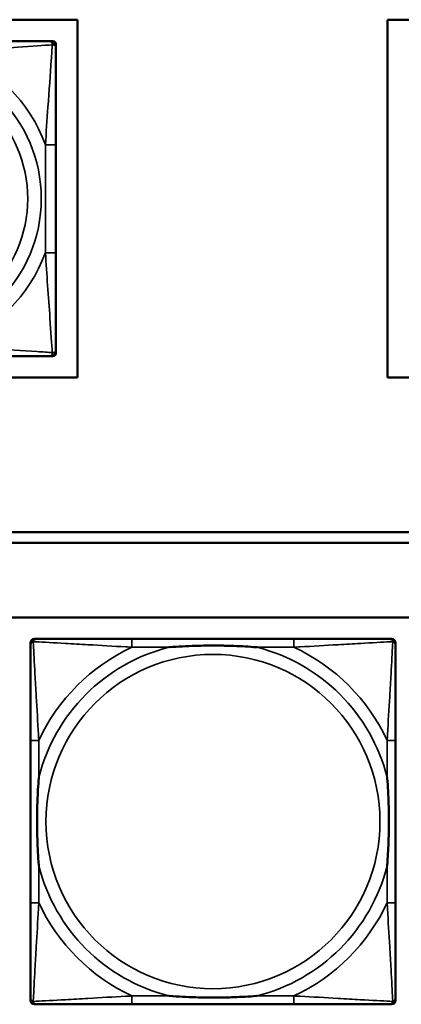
# Model space of a CAD drawing. Header units: inches. Extents: x -32 to 29.2, y -14.4 to 22.6.
# Tile 35 of 256: x -22.8 to -22.1, y -1.3 to 0.5. Entities that reach past the tile are written whole.
import ezdxf

# ---------------------------------------------------------------- set-up
doc = ezdxf.new("R2010")
doc.units = ezdxf.units.IN
doc.header["$MEASUREMENT"] = 0
doc.layers.add('Visible (ANSI)', color=7, linetype='Continuous', lineweight=50)
doc.layers.add('Visible Narrow (ANSI)', color=7, linetype='Continuous', lineweight=35)

msp = doc.modelspace()

# ---------------------------------------------------------------- linework, layer by layer
at = {"layer": 'Visible (ANSI)'}
for p, q in [((-27.8004, 0.5469), (-22.702, 0.5469)), ((-22.702, 0.5469), (-22.702, -0.1236)), ((-22.1205, -0.1236), (-22.1205, 0.5469)), ((-22.1205, 0.5469), (-19.5523, 0.5469)), ((-22.7542, 0.5066), (-22.7483, 0.5066)), ((-22.7424, 0.5007), (-22.7424, 0.4948)), ((-22.7424, 0.1102), (-22.7424, 0.3125)), ((-22.7424, -0.0721), (-22.7424, -0.078)), ((-22.7483, -0.0839), (-22.7542, -0.0839)), ((-22.702, -0.1236), (-27.8004, -0.1236)), ((-19.5523, -0.1236), (-22.1205, -0.1236)), ((-27.8004, -0.4134), (-17.5129, -0.4134)), ((-17.5129, -0.4334), (-27.8004, -0.4334)), ((-27.8004, -0.5734), (-5.0254, -0.5734)), ((-22.7903, -1.2908), (-22.7903, -0.6215)), ((-22.7824, -0.6137), (-22.7785, -0.6137)), ((-22.2958, -0.6137), (-22.5997, -0.6137)), ((-22.1171, -0.6137), (-22.1131, -0.6137)), ((-22.1053, -0.6215), (-22.1053, -0.6255)), ((-22.7903, -0.8042), (-22.7903, -1.1082)), ((-22.1053, -1.1082), (-22.1053, -0.8042)), ((-22.1053, -1.2869), (-22.1053, -1.2908)), ((-22.1131, -1.2987), (-22.7824, -1.2987)), ((-22.5997, -1.2987), (-22.2958, -1.2987))]:
    msp.add_line(p, q, dxfattribs=at)
for centre, radius, start, end in [((-22.7542, 0.4948), 0.0118, 0, 90), ((-22.7483, 0.5007), 0.00591, 0, 90), ((-22.7542, -0.0721), 0.0118, 270, 0), ((-22.7483, -0.078), 0.00591, 270, 0), ((-22.7785, -0.6255), 0.0118, 90, 180), ((-22.7824, -0.6215), 0.00787, 90, 180), ((-22.1171, -0.6255), 0.0118, 0, 90), ((-22.1131, -0.6215), 0.00787, 0, 90), ((-22.7785, -1.2869), 0.0118, 180, 270), ((-22.7824, -1.2908), 0.00787, 180, 270), ((-22.1171, -1.2869), 0.0118, 270, 360), ((-22.1131, -1.2908), 0.00787, 270, 0)]:
    msp.add_arc(centre, radius, start, end, dxfattribs=at)
for points, knots in [([(-22.7542, 0.5066), (-22.76, 0.5066), (-22.7725, 0.5066), (-22.7877, 0.5066), (-22.8111, 0.5066), (-22.8402, 0.5066), (-22.8693, 0.5066), (-22.8915, 0.5066), (-22.9142, 0.5066), (-22.9366, 0.5066)], [-0.7968224, -0.7968224, -0.7968224, -0.7968224, -0.6514613, -0.6514613, -0.6514613, -0.427691, -0.427691, -0.427691, -0.2569517, -0.2569517, -0.2569517, -0.2569517]), ([(-22.7424, 0.3125), (-22.7424, 0.3362), (-22.7424, 0.3602), (-22.7424, 0.3835), (-22.7424, 0.4142), (-22.7424, 0.4451), (-22.7424, 0.4683), (-22.7424, 0.4803), (-22.7424, 0.49), (-22.7424, 0.4948)], [0.2569537, 0.2569537, 0.2569537, 0.2569537, 0.4371919, 0.4371919, 0.4371919, 0.6739428, 0.6739428, 0.6739428, 0.7963818, 0.7963818, 0.7963818, 0.7963818]), ([(-22.7424, -0.0721), (-22.7424, -0.0664), (-22.7424, -0.0539), (-22.7424, -0.0387), (-22.7424, -0.0152), (-22.7424, 0.0139), (-22.7424, 0.043), (-22.7424, 0.0651), (-22.7424, 0.0878), (-22.7424, 0.1102)], [-0.7968224, -0.7968224, -0.7968224, -0.7968224, -0.6514613, -0.6514613, -0.6514613, -0.427691, -0.427691, -0.427691, -0.2569517, -0.2569517, -0.2569517, -0.2569517]), ([(-22.9366, -0.0839), (-22.9129, -0.0839), (-22.8889, -0.0839), (-22.8655, -0.0839), (-22.8349, -0.0839), (-22.804, -0.0839), (-22.7807, -0.0839), (-22.7687, -0.0839), (-22.7591, -0.0839), (-22.7542, -0.0839)], [0.2569537, 0.2569537, 0.2569537, 0.2569537, 0.4371919, 0.4371919, 0.4371919, 0.6739428, 0.6739428, 0.6739428, 0.7963818, 0.7963818, 0.7963818, 0.7963818]), ([(-22.7903, -0.6255), (-22.7903, -0.6404), (-22.7903, -0.682), (-22.7903, -0.7226), (-22.7903, -0.7491), (-22.7903, -0.777), (-22.7903, -0.8042)], [-0.5252205, -0.5252205, -0.5252205, -0.5252205, -0.20743, -0.20743, -0.20743, 0, 0, 0, 0]), ([(-22.5997, -0.6137), (-22.6033, -0.6137), (-22.6069, -0.6137), (-22.6105, -0.6137), (-22.6437, -0.6137), (-22.6774, -0.6137), (-22.7083, -0.6137), (-22.7352, -0.6137), (-22.7608, -0.6137), (-22.7742, -0.6137), (-22.7758, -0.6137), (-22.7772, -0.6137), (-22.7785, -0.6137)], [0, 0, 0, 0, 0.0272471, 0.0272471, 0.0272471, 0.2790553, 0.2790553, 0.2790553, 0.4988354, 0.4988354, 0.4988354, 0.5252205, 0.5252205, 0.5252205, 0.5252205]), ([(-22.5305, -0.6294), (-22.5301, -0.6294), (-22.5296, -0.6294), (-22.5131, -0.6281), (-22.4971, -0.6273), (-22.4741, -0.6265), (-22.4674, -0.6264), (-22.4583, -0.6263), (-22.4558, -0.6263), (-22.4517, -0.6263), (-22.4501, -0.6262), (-22.447, -0.6262), (-22.4454, -0.6262), (-22.4419, -0.6263), (-22.4398, -0.6263), (-22.4336, -0.6263), (-22.4295, -0.6264), (-22.4198, -0.6266), (-22.4142, -0.6268), (-22.3944, -0.6275), (-22.3804, -0.6283), (-22.3659, -0.6294), (-22.3655, -0.6294), (-22.365, -0.6294)], [-0.416114, -0.416114, -0.416114, -0.416114, -0.4127691, -0.4127691, -0.2896446, -0.2896446, -0.2388934, -0.2388934, -0.2201881, -0.2201881, -0.2080204, -0.2080204, -0.196499, -0.196499, -0.1809939, -0.1809939, -0.149741, -0.149741, -0.1073162, -0.1073162, 0, 0, 0.0033356, 0.0033356, 0.0033356, 0.0033356]), ([(-22.1171, -0.6137), (-22.132, -0.6137), (-22.1736, -0.6137), (-22.2142, -0.6137), (-22.2407, -0.6137), (-22.2686, -0.6137), (-22.2958, -0.6137)], [-0.5252205, -0.5252205, -0.5252205, -0.5252205, -0.20743, -0.20743, -0.20743, 0, 0, 0, 0]), ([(-22.1053, -0.8042), (-22.1053, -0.8007), (-22.1053, -0.7971), (-22.1053, -0.7935), (-22.1053, -0.7603), (-22.1053, -0.7266), (-22.1053, -0.6957), (-22.1053, -0.6688), (-22.1053, -0.6432), (-22.1053, -0.6298), (-22.1053, -0.6282), (-22.1053, -0.6267), (-22.1053, -0.6255)], [0, 0, 0, 0, 0.0272471, 0.0272471, 0.0272471, 0.2790553, 0.2790553, 0.2790553, 0.4988354, 0.4988354, 0.4988354, 0.5252205, 0.5252205, 0.5252205, 0.5252205]), ([(-22.7745, -1.0389), (-22.7746, -1.0385), (-22.7746, -1.0381), (-22.7759, -1.0216), (-22.7767, -1.0055), (-22.7774, -0.9825), (-22.7776, -0.9758), (-22.7777, -0.9667), (-22.7777, -0.9642), (-22.7777, -0.9601), (-22.7777, -0.9585), (-22.7777, -0.9554), (-22.7777, -0.9539), (-22.7777, -0.9503), (-22.7777, -0.9482), (-22.7776, -0.9421), (-22.7776, -0.9379), (-22.7774, -0.9282), (-22.7772, -0.9226), (-22.7765, -0.9028), (-22.7757, -0.8888), (-22.7746, -0.8743), (-22.7746, -0.8739), (-22.7745, -0.8734)], [-0.416114, -0.416114, -0.416114, -0.416114, -0.4127691, -0.4127691, -0.2896446, -0.2896446, -0.2388934, -0.2388934, -0.2201881, -0.2201881, -0.2080204, -0.2080204, -0.196499, -0.196499, -0.1809939, -0.1809939, -0.149741, -0.149741, -0.1073162, -0.1073162, 0, 0, 0.0033356, 0.0033356, 0.0033356, 0.0033356]), ([(-22.121, -0.8734), (-22.121, -0.8739), (-22.1209, -0.8743), (-22.1197, -0.8908), (-22.1188, -0.9069), (-22.1181, -0.9298), (-22.118, -0.9365), (-22.1179, -0.9457), (-22.1179, -0.9482), (-22.1178, -0.9523), (-22.1178, -0.9539), (-22.1178, -0.957), (-22.1178, -0.9585), (-22.1178, -0.9621), (-22.1179, -0.9641), (-22.1179, -0.9703), (-22.118, -0.9744), (-22.1182, -0.9842), (-22.1183, -0.9898), (-22.1191, -1.0095), (-22.1198, -1.0236), (-22.1209, -1.0381), (-22.121, -1.0385), (-22.121, -1.0389)], [-0.416114, -0.416114, -0.416114, -0.416114, -0.4127691, -0.4127691, -0.2896446, -0.2896446, -0.2388934, -0.2388934, -0.2201881, -0.2201881, -0.2080204, -0.2080204, -0.196499, -0.196499, -0.1809939, -0.1809939, -0.149741, -0.149741, -0.1073162, -0.1073162, 0, 0, 0.0033356, 0.0033356, 0.0033356, 0.0033356]), ([(-22.7903, -1.1082), (-22.7903, -1.1354), (-22.7903, -1.1632), (-22.7903, -1.1898), (-22.7903, -1.2304), (-22.7903, -1.272), (-22.7903, -1.2869)], [3.9382945, 3.9382945, 3.9382945, 3.9382945, 4.1457245, 4.1457245, 4.1457245, 4.463515, 4.463515, 4.463515, 4.463515]), ([(-22.1053, -1.2869), (-22.1053, -1.272), (-22.1053, -1.2304), (-22.1053, -1.1898), (-22.1053, -1.1632), (-22.1053, -1.1354), (-22.1053, -1.1082)], [-0.5252205, -0.5252205, -0.5252205, -0.5252205, -0.20743, -0.20743, -0.20743, 0, 0, 0, 0]), ([(-22.365, -1.283), (-22.3655, -1.283), (-22.3659, -1.283), (-22.3804, -1.2841), (-22.3944, -1.2849), (-22.4142, -1.2856), (-22.4198, -1.2858), (-22.4295, -1.286), (-22.4336, -1.2861), (-22.4398, -1.2861), (-22.4419, -1.2861), (-22.4454, -1.2861), (-22.447, -1.2861), (-22.4501, -1.2861), (-22.4517, -1.2861), (-22.4558, -1.2861), (-22.4583, -1.2861), (-22.4674, -1.286), (-22.4741, -1.2858), (-22.4971, -1.2851), (-22.5131, -1.2843), (-22.5296, -1.283), (-22.5301, -1.283), (-22.5305, -1.283)], [-0.4149464, -0.4149464, -0.4149464, -0.4149464, -0.41162, -0.41162, -0.3046026, -0.3046026, -0.2622958, -0.2622958, -0.23113, -0.23113, -0.215668, -0.215668, -0.2041787, -0.2041787, -0.1920448, -0.1920448, -0.1733916, -0.1733916, -0.1227817, -0.1227817, 0, 0, 0.0033356, 0.0033356, 0.0033356, 0.0033356]), ([(-22.7785, -1.2987), (-22.7636, -1.2987), (-22.722, -1.2987), (-22.6813, -1.2987), (-22.6548, -1.2987), (-22.627, -1.2987), (-22.5997, -1.2987)], [-0.5252205, -0.5252205, -0.5252205, -0.5252205, -0.20743, -0.20743, -0.20743, 0, 0, 0, 0]), ([(-22.2958, -1.2987), (-22.2686, -1.2987), (-22.2407, -1.2987), (-22.2142, -1.2987), (-22.1736, -1.2987), (-22.132, -1.2987), (-22.1171, -1.2987)], [3.9382945, 3.9382945, 3.9382945, 3.9382945, 4.1457245, 4.1457245, 4.1457245, 4.463515, 4.463515, 4.463515, 4.463515])]:
    msp.add_open_spline(points, degree=3, knots=knots, dxfattribs=at)
at = {"layer": 'Visible Narrow (ANSI)'}
for p, q in [((-22.7621, 0.3125), (-22.7621, 0.1102)), ((-22.7424, 0.3125), (-22.7621, 0.3125)), ((-22.7424, 0.1102), (-22.7621, 0.1102)), ((-22.5997, -0.6137), (-22.5997, -0.6294)), ((-22.2958, -0.6137), (-22.2958, -0.6294)), ((-22.5997, -0.6294), (-22.5305, -0.6294)), ((-22.365, -0.6294), (-22.2958, -0.6294)), ((-22.7745, -0.8042), (-22.7903, -0.8042)), ((-22.7745, -0.8734), (-22.7745, -0.8042)), ((-22.1053, -0.8042), (-22.121, -0.8042)), ((-22.121, -0.8042), (-22.121, -0.8734)), ((-22.7745, -1.1082), (-22.7745, -1.0389)), ((-22.121, -1.0389), (-22.121, -1.1082)), ((-22.7745, -1.1082), (-22.7903, -1.1082)), ((-22.1053, -1.1082), (-22.121, -1.1082)), ((-22.5997, -1.283), (-22.5997, -1.2987)), ((-22.5305, -1.283), (-22.5997, -1.283)), ((-22.2958, -1.283), (-22.365, -1.283)), ((-22.2958, -1.283), (-22.2958, -1.2987))]:
    msp.add_line(p, q, dxfattribs=at)
for centre, radius in [((-23.0377, 0.2114), 0.2678), ((-23.0377, 0.2114), 0.2424), ((-22.4478, -0.9562), 0.3133)]:
    msp.add_circle(centre, radius, dxfattribs=at)
for centre, radius, start, end in [((-23.0377, 0.2114), 0.2936, 20.1547, 69.8453), ((-23.0377, 0.2114), 0.2936, 290.1547, 339.8453), ((-22.4478, -0.9562), 0.3371, 104.2103, 165.7897), ((-22.4478, -0.9562), 0.3604, 114.9407, 155.0593), ((-22.4478, -0.9562), 0.3371, 14.2103, 75.7897), ((-22.4478, -0.9562), 0.3604, 24.9407, 65.0593), ((-22.4478, -0.9562), 0.3371, 194.2103, 255.7897), ((-22.4478, -0.9562), 0.3371, 284.2103, 345.7897), ((-22.4478, -0.9562), 0.3604, 204.9407, 245.0593), ((-22.4478, -0.9562), 0.3604, 294.9407, 335.0593)]:
    msp.add_arc(centre, radius, start, end, dxfattribs=at)
for points, knots in [([(-22.9366, 0.4869), (-22.8961, 0.4893), (-22.8537, 0.4926), (-22.7881, 0.4973), (-22.7636, 0.4989), (-22.7493, 0.4998)], [0.2569517, 0.2569517, 0.2569517, 0.2569517, 0.5559983, 0.5559983, 0.7482818, 0.7482818, 0.7482818, 0.7482818]), ([(-22.7493, 0.4998), (-22.7498, 0.4921), (-22.7504, 0.4821), (-22.7529, 0.4451), (-22.7552, 0.4134), (-22.7591, 0.3591), (-22.7607, 0.3359), (-22.7621, 0.3125)], [-0.7478145, -0.7478145, -0.7478145, -0.7478145, -0.6493253, -0.6493253, -0.427691, -0.427691, -0.2569537, -0.2569537, -0.2569537, -0.2569537]), ([(-22.7542, 0.5066), (-22.7537, 0.5066), (-22.7532, 0.5066), (-22.7523, 0.5063), (-22.7519, 0.5061), (-22.7514, 0.5057), (-22.7511, 0.5056), (-22.7508, 0.5053), (-22.7507, 0.5051), (-22.7504, 0.5047), (-22.7502, 0.5044), (-22.7498, 0.5035), (-22.7495, 0.5028), (-22.7493, 0.5014), (-22.7493, 0.5006), (-22.7493, 0.4998)], [-0.0532704, -0.0532704, -0.0532704, -0.0532704, -0.04377373, -0.04377373, -0.03521335, -0.03521335, -0.02986312, -0.02986312, -0.02651922, -0.02651922, -0.01983142, -0.01983142, -0.00913095, -0.00913095, 0.00023197, 0.00023197, 0.00023197, 0.00023197]), ([(-22.7493, 0.4998), (-22.7484, 0.4998), (-22.7477, 0.4997), (-22.7462, 0.4995), (-22.7456, 0.4993), (-22.7447, 0.4989), (-22.7443, 0.4987), (-22.7439, 0.4983), (-22.7438, 0.4982), (-22.7435, 0.4979), (-22.7433, 0.4977), (-22.7429, 0.4971), (-22.7428, 0.4967), (-22.7425, 0.4959), (-22.7424, 0.4954), (-22.7424, 0.4948)], [-0.00023197, -0.00023197, -0.00023197, -0.00023197, 0.00913095, 0.00913095, 0.01983142, 0.01983142, 0.02651922, 0.02651922, 0.02986312, 0.02986312, 0.03521335, 0.03521335, 0.04377373, 0.04377373, 0.0532704, 0.0532704, 0.0532704, 0.0532704]), ([(-22.7621, 0.1102), (-22.7597, 0.0697), (-22.7564, 0.0274), (-22.7518, -0.0383), (-22.7502, -0.0627), (-22.7493, -0.0771)], [0.2569517, 0.2569517, 0.2569517, 0.2569517, 0.5559983, 0.5559983, 0.7482818, 0.7482818, 0.7482818, 0.7482818]), ([(-22.7493, -0.0771), (-22.7569, -0.0766), (-22.7669, -0.0759), (-22.804, -0.0735), (-22.8357, -0.0712), (-22.89, -0.0673), (-22.9132, -0.0656), (-22.9366, -0.0642)], [-0.7478145, -0.7478145, -0.7478145, -0.7478145, -0.6493253, -0.6493253, -0.427691, -0.427691, -0.2569537, -0.2569537, -0.2569537, -0.2569537]), ([(-22.7424, -0.0721), (-22.7424, -0.0726), (-22.7425, -0.0731), (-22.7428, -0.074), (-22.7429, -0.0744), (-22.7433, -0.075), (-22.7435, -0.0752), (-22.7438, -0.0755), (-22.7439, -0.0756), (-22.7443, -0.076), (-22.7447, -0.0762), (-22.7456, -0.0766), (-22.7462, -0.0768), (-22.7477, -0.077), (-22.7484, -0.0771), (-22.7493, -0.0771)], [-0.0532704, -0.0532704, -0.0532704, -0.0532704, -0.04377373, -0.04377373, -0.03521335, -0.03521335, -0.02986312, -0.02986312, -0.02651922, -0.02651922, -0.01983142, -0.01983142, -0.00913095, -0.00913095, 0.00023197, 0.00023197, 0.00023197, 0.00023197]), ([(-22.7493, -0.0771), (-22.7493, -0.0779), (-22.7493, -0.0787), (-22.7495, -0.0801), (-22.7498, -0.0808), (-22.7502, -0.0817), (-22.7504, -0.082), (-22.7507, -0.0824), (-22.7508, -0.0826), (-22.7511, -0.0829), (-22.7514, -0.083), (-22.7519, -0.0834), (-22.7523, -0.0836), (-22.7532, -0.0839), (-22.7537, -0.0839), (-22.7542, -0.0839)], [-0.00023197, -0.00023197, -0.00023197, -0.00023197, 0.00913095, 0.00913095, 0.01983142, 0.01983142, 0.02651922, 0.02651922, 0.02986312, 0.02986312, 0.03521335, 0.03521335, 0.04377373, 0.04377373, 0.0532704, 0.0532704, 0.0532704, 0.0532704]), ([(-22.7903, -0.6255), (-22.7903, -0.6249), (-22.7902, -0.6243), (-22.79, -0.6233), (-22.7898, -0.6229), (-22.7895, -0.6222), (-22.7893, -0.622), (-22.7891, -0.6216), (-22.789, -0.6215), (-22.7886, -0.6211), (-22.7884, -0.6208), (-22.7877, -0.6202), (-22.7872, -0.6199), (-22.7861, -0.6193), (-22.7856, -0.6191), (-22.785, -0.619)], [-0.02627331, -0.02627331, -0.02627331, -0.02627331, -0.02158775, -0.02158775, -0.01736415, -0.01736415, -0.0147244, -0.0147244, -0.01307456, -0.01307456, -0.00977487, -0.00977487, -0.00449537, -0.00449537, 0.00012419, 0.00012419, 0.00012419, 0.00012419]), ([(-22.785, -0.619), (-22.7848, -0.6184), (-22.7846, -0.6178), (-22.7841, -0.6168), (-22.7837, -0.6163), (-22.7831, -0.6156), (-22.7829, -0.6153), (-22.7825, -0.615), (-22.7823, -0.6149), (-22.782, -0.6146), (-22.7817, -0.6145), (-22.7811, -0.6142), (-22.7806, -0.614), (-22.7796, -0.6137), (-22.7791, -0.6137), (-22.7785, -0.6137)], [-0.00012419, -0.00012419, -0.00012419, -0.00012419, 0.00449537, 0.00449537, 0.00977487, 0.00977487, 0.01307456, 0.01307456, 0.0147244, 0.0147244, 0.01736415, 0.01736415, 0.02158775, 0.02158775, 0.02627331, 0.02627331, 0.02627331, 0.02627331]), ([(-22.7745, -0.8042), (-22.7747, -0.8005), (-22.775, -0.7967), (-22.7765, -0.7694), (-22.7779, -0.7452), (-22.7801, -0.7073), (-22.7809, -0.6933), (-22.7829, -0.658), (-22.784, -0.6379), (-22.7848, -0.6225), (-22.7849, -0.6207), (-22.785, -0.619)], [0, 0, 0, 0, 0.0278591, 0.0278591, 0.201273, 0.201273, 0.3066357, 0.3066357, 0.475216, 0.475216, 0.5007189, 0.5007189, 0.5007189, 0.5007189]), ([(-22.785, -0.619), (-22.7833, -0.619), (-22.7815, -0.6191), (-22.766, -0.62), (-22.7459, -0.621), (-22.7107, -0.623), (-22.6966, -0.6238), (-22.6588, -0.6261), (-22.6346, -0.6275), (-22.6073, -0.629), (-22.6035, -0.6292), (-22.5997, -0.6294)], [-0.5007189, -0.5007189, -0.5007189, -0.5007189, -0.475216, -0.475216, -0.3066357, -0.3066357, -0.201273, -0.201273, -0.0278591, -0.0278591, 0, 0, 0, 0]), ([(-22.2958, -0.6294), (-22.2921, -0.6292), (-22.2883, -0.629), (-22.2609, -0.6275), (-22.2368, -0.6261), (-22.1989, -0.6238), (-22.1849, -0.623), (-22.1496, -0.621), (-22.1295, -0.62), (-22.1141, -0.6191), (-22.1122, -0.619), (-22.1105, -0.619)], [0, 0, 0, 0, 0.0278591, 0.0278591, 0.201273, 0.201273, 0.3066357, 0.3066357, 0.475216, 0.475216, 0.5007189, 0.5007189, 0.5007189, 0.5007189]), ([(-22.1105, -0.619), (-22.1106, -0.6207), (-22.1107, -0.6225), (-22.1115, -0.6379), (-22.1126, -0.658), (-22.1146, -0.6933), (-22.1154, -0.7073), (-22.1176, -0.7452), (-22.1191, -0.7694), (-22.1206, -0.7967), (-22.1208, -0.8005), (-22.121, -0.8042)], [-0.5007189, -0.5007189, -0.5007189, -0.5007189, -0.475216, -0.475216, -0.3066357, -0.3066357, -0.201273, -0.201273, -0.0278591, -0.0278591, 0, 0, 0, 0]), ([(-22.1171, -0.6137), (-22.1165, -0.6137), (-22.1159, -0.6137), (-22.1149, -0.614), (-22.1145, -0.6142), (-22.1138, -0.6145), (-22.1136, -0.6146), (-22.1132, -0.6149), (-22.1131, -0.615), (-22.1127, -0.6153), (-22.1124, -0.6156), (-22.1118, -0.6163), (-22.1115, -0.6168), (-22.1109, -0.6178), (-22.1107, -0.6184), (-22.1105, -0.619)], [-0.02627331, -0.02627331, -0.02627331, -0.02627331, -0.02158775, -0.02158775, -0.01736415, -0.01736415, -0.0147244, -0.0147244, -0.01307456, -0.01307456, -0.00977487, -0.00977487, -0.00449537, -0.00449537, 0.00012419, 0.00012419, 0.00012419, 0.00012419]), ([(-22.1105, -0.619), (-22.11, -0.6191), (-22.1094, -0.6193), (-22.1084, -0.6199), (-22.1079, -0.6202), (-22.1072, -0.6208), (-22.1069, -0.6211), (-22.1066, -0.6215), (-22.1065, -0.6216), (-22.1062, -0.622), (-22.1061, -0.6222), (-22.1057, -0.6229), (-22.1056, -0.6233), (-22.1053, -0.6243), (-22.1053, -0.6249), (-22.1053, -0.6255)], [-0.00012419, -0.00012419, -0.00012419, -0.00012419, 0.00449537, 0.00449537, 0.00977487, 0.00977487, 0.01307456, 0.01307456, 0.0147244, 0.0147244, 0.01736415, 0.01736415, 0.02158775, 0.02158775, 0.02627331, 0.02627331, 0.02627331, 0.02627331]), ([(-22.785, -1.2934), (-22.7849, -1.2917), (-22.7848, -1.2899), (-22.784, -1.2745), (-22.7829, -1.2543), (-22.7809, -1.2191), (-22.7801, -1.2051), (-22.7779, -1.1672), (-22.7765, -1.143), (-22.775, -1.1157), (-22.7747, -1.1119), (-22.7745, -1.1082)], [-4.4390134, -4.4390134, -4.4390134, -4.4390134, -4.4135105, -4.4135105, -4.2449302, -4.2449302, -4.1395675, -4.1395675, -3.9661536, -3.9661536, -3.9382945, -3.9382945, -3.9382945, -3.9382945]), ([(-22.121, -1.1082), (-22.1208, -1.1119), (-22.1206, -1.1157), (-22.1191, -1.143), (-22.1176, -1.1672), (-22.1154, -1.2051), (-22.1146, -1.2191), (-22.1126, -1.2543), (-22.1115, -1.2745), (-22.1107, -1.2899), (-22.1106, -1.2917), (-22.1105, -1.2934)], [0, 0, 0, 0, 0.0278591, 0.0278591, 0.201273, 0.201273, 0.3066357, 0.3066357, 0.475216, 0.475216, 0.5007189, 0.5007189, 0.5007189, 0.5007189]), ([(-22.785, -1.2934), (-22.7856, -1.2932), (-22.7861, -1.293), (-22.7872, -1.2925), (-22.7877, -1.2922), (-22.7884, -1.2916), (-22.7886, -1.2913), (-22.789, -1.2909), (-22.7891, -1.2908), (-22.7893, -1.2904), (-22.7895, -1.2901), (-22.7898, -1.2895), (-22.79, -1.2891), (-22.7902, -1.2881), (-22.7903, -1.2875), (-22.7903, -1.2869)], [-0.00012419, -0.00012419, -0.00012419, -0.00012419, 0.00449537, 0.00449537, 0.00977487, 0.00977487, 0.01307456, 0.01307456, 0.0147244, 0.0147244, 0.01736415, 0.01736415, 0.02158775, 0.02158775, 0.02627331, 0.02627331, 0.02627331, 0.02627331]), ([(-22.5997, -1.283), (-22.6035, -1.2832), (-22.6073, -1.2834), (-22.6346, -1.2849), (-22.6588, -1.2863), (-22.6966, -1.2885), (-22.7107, -1.2893), (-22.7459, -1.2913), (-22.766, -1.2924), (-22.7815, -1.2932), (-22.7833, -1.2933), (-22.785, -1.2934)], [0, 0, 0, 0, 0.0278591, 0.0278591, 0.201273, 0.201273, 0.3066357, 0.3066357, 0.475216, 0.475216, 0.5007189, 0.5007189, 0.5007189, 0.5007189]), ([(-22.1105, -1.2934), (-22.1122, -1.2933), (-22.1141, -1.2932), (-22.1295, -1.2924), (-22.1496, -1.2913), (-22.1849, -1.2893), (-22.1989, -1.2885), (-22.2368, -1.2863), (-22.2609, -1.2849), (-22.2883, -1.2834), (-22.2921, -1.2832), (-22.2958, -1.283)], [-4.4390134, -4.4390134, -4.4390134, -4.4390134, -4.4135105, -4.4135105, -4.2449302, -4.2449302, -4.1395675, -4.1395675, -3.9661536, -3.9661536, -3.9382945, -3.9382945, -3.9382945, -3.9382945]), ([(-22.1053, -1.2869), (-22.1053, -1.2875), (-22.1053, -1.2881), (-22.1056, -1.2891), (-22.1057, -1.2895), (-22.1061, -1.2901), (-22.1062, -1.2904), (-22.1065, -1.2908), (-22.1066, -1.2909), (-22.1069, -1.2913), (-22.1072, -1.2916), (-22.1079, -1.2922), (-22.1084, -1.2925), (-22.1094, -1.293), (-22.11, -1.2932), (-22.1105, -1.2934)], [-0.02627331, -0.02627331, -0.02627331, -0.02627331, -0.02158775, -0.02158775, -0.01736415, -0.01736415, -0.0147244, -0.0147244, -0.01307456, -0.01307456, -0.00977487, -0.00977487, -0.00449537, -0.00449537, 0.00012419, 0.00012419, 0.00012419, 0.00012419]), ([(-22.7785, -1.2987), (-22.7791, -1.2987), (-22.7796, -1.2986), (-22.7806, -1.2984), (-22.7811, -1.2982), (-22.7817, -1.2979), (-22.782, -1.2978), (-22.7823, -1.2975), (-22.7825, -1.2974), (-22.7829, -1.297), (-22.7831, -1.2968), (-22.7837, -1.2961), (-22.7841, -1.2956), (-22.7846, -1.2945), (-22.7848, -1.294), (-22.785, -1.2934)], [-0.02627331, -0.02627331, -0.02627331, -0.02627331, -0.02158775, -0.02158775, -0.01736415, -0.01736415, -0.0147244, -0.0147244, -0.01307456, -0.01307456, -0.00977487, -0.00977487, -0.00449537, -0.00449537, 0.00012419, 0.00012419, 0.00012419, 0.00012419]), ([(-22.1105, -1.2934), (-22.1107, -1.294), (-22.1109, -1.2945), (-22.1115, -1.2956), (-22.1118, -1.2961), (-22.1124, -1.2968), (-22.1127, -1.297), (-22.1131, -1.2974), (-22.1132, -1.2975), (-22.1136, -1.2978), (-22.1138, -1.2979), (-22.1145, -1.2982), (-22.1149, -1.2984), (-22.1159, -1.2986), (-22.1165, -1.2987), (-22.1171, -1.2987)], [-0.00012419, -0.00012419, -0.00012419, -0.00012419, 0.00449537, 0.00449537, 0.00977487, 0.00977487, 0.01307456, 0.01307456, 0.0147244, 0.0147244, 0.01736415, 0.01736415, 0.02158775, 0.02158775, 0.02627331, 0.02627331, 0.02627331, 0.02627331])]:
    msp.add_open_spline(points, degree=3, knots=knots, dxfattribs=at)

doc.saveas('drawing.dxf')
